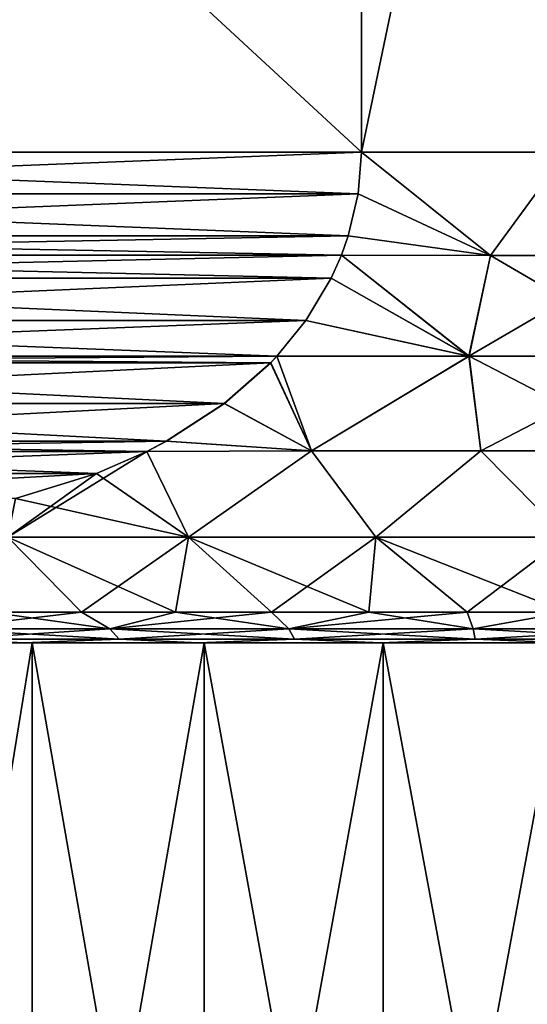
# Model space of a CAD drawing. Header units: metres. Extents: x -90 to 90, y -123 to 74.
# Tile 48 of 131: x -64.46 to -60.32, y 21.05 to 29.08. Entities that reach past the tile are written whole.
import ezdxf

# ---------------------------------------------------------------- set-up
doc = ezdxf.new("R2010")
doc.units = ezdxf.units.M
doc.layers.add('solid_11662012', color=7, linetype='CONTINUOUS')

msp = doc.modelspace()

# ---------------------------------------------------------------- linework, layer by layer
at = {"layer": 'solid_11662012'}
for points in [[(-70.330124, 28, 7.892305), (-61.669872, 36, 12.892304), (-70.330124, 36, 7.892305)], [(-61.669872, 28, 12.892304), (-61.669872, 36, 12.892304), (-70.330124, 28, 7.892305)], [(-61.669872, 28, -12.892304), (-70.330124, 36, -7.892305), (-61.669872, 36, -12.892304)], [(-70.330124, 28, -7.892305), (-70.330124, 36, -7.892305), (-61.669872, 28, -12.892304)], [(-60, 28, 13), (-60, 36, 13), (-61.669872, 36, 12.892304)], [(-60, 28, 13), (-61.669872, 36, 12.892304), (-61.669872, 28, 12.892304)], [(-61.669872, 28, -12.892304), (-61.669872, 36, -12.892304), (-60, 36, -13)], [(-61.669872, 28, -12.892304), (-60, 36, -13), (-60, 28, -13)], [(-61.669872, 28, 12.892304), (-70.330124, 28, 7.892305), (-70.303856, 27.65909, 7.907472)], [(-70.330124, 28, -7.892305), (-61.669872, 28, -12.892304), (-61.69614, 27.659098, -12.877139)], [(-70.303856, 27.659069, -7.907474), (-70.330124, 28, -7.892305), (-61.69614, 27.659098, -12.877139)], [(-61.696148, 27.659065, 12.877136), (-61.669872, 28, 12.892304), (-70.303856, 27.65909, 7.907472)], [(-61.696148, 27.659065, 12.877136), (-60.615589, 27.158506, 12.914017), (-61.669872, 28, 12.892304)], [(-60.615597, 27.158506, -12.914016), (-61.69614, 27.659098, -12.877139), (-61.669872, 28, -12.892304)], [(-60.615589, 27.158506, 12.914017), (-60, 28, 13), (-61.669872, 28, 12.892304)], [(-60.615597, 27.158506, -12.914016), (-61.669872, 28, -12.892304), (-60, 28, -13)], [(-59.384411, 27.158506, -12.914017), (-60.615597, 27.158506, -12.914016), (-60, 28, -13)], [(-60.615589, 27.158506, 12.914017), (-59.384403, 27.158506, 12.914016), (-60, 28, 13)], [(-70.303856, 27.659069, -7.907474), (-61.69614, 27.659098, -12.877139), (-61.776592, 27.316833, -12.830689)], [(-61.696148, 27.659065, 12.877136), (-70.303856, 27.65909, 7.907472), (-70.223404, 27.316828, 7.953921)], [(-70.303856, 27.659069, -7.907474), (-61.776592, 27.316833, -12.830689), (-70.223442, 27.31695, -7.953898)], [(-61.696148, 27.659065, 12.877136), (-70.223404, 27.316828, 7.953921), (-61.776558, 27.316944, 12.83071)], [(-60.615597, 27.158506, -12.914016), (-61.776592, 27.316833, -12.830689), (-61.69614, 27.659098, -12.877139)], [(-61.696148, 27.659065, 12.877136), (-61.776558, 27.316944, 12.83071), (-60.615589, 27.158506, 12.914017)], [(-70.223442, 27.31695, -7.953898), (-61.776592, 27.316833, -12.830689), (-61.832886, 27.159065, -12.798189)], [(-70.223442, 27.31695, -7.953898), (-61.832886, 27.159065, -12.798189), (-70.16713, 27.159103, -7.986412)], [(-61.776558, 27.316944, 12.83071), (-70.223404, 27.316828, 7.953921), (-70.167114, 27.159065, 7.98642)], [(-61.776558, 27.316944, 12.83071), (-70.167114, 27.159065, 7.98642), (-61.83287, 27.159101, 12.798198)], [(-60.615597, 27.158506, -12.914016), (-61.832886, 27.159065, -12.798189), (-61.776592, 27.316833, -12.830689)], [(-61.776558, 27.316944, 12.83071), (-61.83287, 27.159101, 12.798198), (-60.615589, 27.158506, 12.914017)], [(-70.16713, 27.159103, -7.986412), (-61.832886, 27.159065, -12.798189), (-61.916183, 26.972515, -12.750097)], [(-70.083946, 26.972782, -8.034436), (-70.16713, 27.159103, -7.986412), (-61.916183, 26.972515, -12.750097)], [(-61.83287, 27.159101, 12.798198), (-70.167114, 27.159065, 7.98642), (-70.083817, 26.972511, 8.034513)], [(-61.916058, 26.972775, 12.750171), (-61.83287, 27.159101, 12.798198), (-70.083817, 26.972511, 8.034513)], [(-60.792233, 26.337818, -12.690925), (-61.916183, 26.972515, -12.750097), (-61.832886, 27.159065, -12.798189)], [(-60.792179, 26.337818, 12.690928), (-61.83287, 27.159101, 12.798198), (-61.916058, 26.972775, 12.750171)], [(-60.792233, 26.337818, -12.690925), (-61.832886, 27.159065, -12.798189), (-60.615597, 27.158506, -12.914016)], [(-60.792179, 26.337818, 12.690928), (-60.615589, 27.158506, 12.914017), (-61.83287, 27.159101, 12.798198)], [(-60.792233, 26.337818, -12.690925), (-60.615597, 27.158506, -12.914016), (-59.384411, 27.158506, -12.914017)], [(-59.207821, 26.337818, -12.690928), (-60.792233, 26.337818, -12.690925), (-59.384411, 27.158506, -12.914017)], [(-60.792179, 26.337818, 12.690928), (-59.207767, 26.337818, 12.690925), (-60.615589, 27.158506, 12.914017)], [(-59.207767, 26.337818, 12.690925), (-59.384403, 27.158506, 12.914016), (-60.615589, 27.158506, 12.914017)], [(-69.87693, 26.627188, -8.153956), (-70.083946, 26.972782, -8.034436), (-61.916183, 26.972515, -12.750097)], [(-62.123074, 26.627176, 12.630649), (-61.916058, 26.972775, 12.750171), (-70.083817, 26.972511, 8.034513)], [(-62.123074, 26.627176, 12.630649), (-70.083817, 26.972511, 8.034513), (-69.876678, 26.626827, 8.154102)], [(-69.87693, 26.627188, -8.153956), (-61.916183, 26.972515, -12.750097), (-62.123322, 26.626829, -12.630507)], [(-60.792233, 26.337818, -12.690925), (-62.123322, 26.626829, -12.630507), (-61.916183, 26.972515, -12.750097)], [(-62.123074, 26.627176, 12.630649), (-60.792179, 26.337818, 12.690928), (-61.916058, 26.972775, 12.750171)], [(-69.87693, 26.627188, -8.153956), (-62.123322, 26.626829, -12.630507), (-62.357689, 26.338003, -12.495193)], [(-69.87693, 26.627188, -8.153956), (-62.357689, 26.338003, -12.495193), (-69.642281, 26.337971, -8.289433)], [(-62.123074, 26.627176, 12.630649), (-69.876678, 26.626827, 8.154102), (-69.642311, 26.338003, 8.289416)], [(-62.123074, 26.627176, 12.630649), (-69.642311, 26.338003, 8.289416), (-62.357719, 26.337971, 12.495176)], [(-62.123074, 26.627176, 12.630649), (-62.357719, 26.337971, 12.495176), (-60.792179, 26.337818, 12.690928)], [(-60.792233, 26.337818, -12.690925), (-62.357689, 26.338003, -12.495193), (-62.123322, 26.626829, -12.630507)], [(-62.357719, 26.337971, 12.495176), (-69.642311, 26.338003, 8.289416), (-69.590302, 26.283003, 8.319444)], [(-69.642281, 26.337971, -8.289433), (-62.357689, 26.338003, -12.495193), (-62.409702, 26.283001, -12.465164)], [(-69.590775, 26.283485, -8.319172), (-69.642281, 26.337971, -8.289433), (-62.409702, 26.283001, -12.465164)], [(-62.409241, 26.283474, 12.46543), (-62.357719, 26.337971, 12.495176), (-69.590302, 26.283003, 8.319444)], [(-62.409702, 26.283001, -12.465164), (-62.357689, 26.338003, -12.495193), (-62.076473, 25.56493, -12.1914)], [(-62.409241, 26.283474, 12.46543), (-62.076557, 25.56493, 12.191385), (-62.357719, 26.337971, 12.495176)], [(-62.357719, 26.337971, 12.495176), (-62.076557, 25.56493, 12.191385), (-60.792179, 26.337818, 12.690928)], [(-60.792233, 26.337818, -12.690925), (-62.076473, 25.56493, -12.1914), (-62.357689, 26.338003, -12.495193)], [(-60.792179, 26.337818, 12.690928), (-62.076557, 25.56493, 12.191385), (-60.695141, 25.56493, 12.347419)], [(-60.792233, 26.337818, -12.690925), (-60.695057, 25.56493, -12.347424), (-62.076473, 25.56493, -12.1914)], [(-59.207821, 26.337818, -12.690928), (-60.695057, 25.56493, -12.347424), (-60.792233, 26.337818, -12.690925)], [(-60.792179, 26.337818, 12.690928), (-60.695141, 25.56493, 12.347419), (-59.304943, 25.56493, 12.347424)], [(-60.792179, 26.337818, 12.690928), (-59.304943, 25.56493, 12.347424), (-59.207767, 26.337818, 12.690925)], [(-59.207821, 26.337818, -12.690928), (-59.304859, 25.56493, -12.347419), (-60.695057, 25.56493, -12.347424)], [(-69.213707, 25.950548, -8.536871), (-69.590775, 26.283485, -8.319172), (-62.409702, 26.283001, -12.465164)], [(-62.786312, 25.950535, 12.247728), (-62.409241, 26.283474, 12.46543), (-69.590302, 26.283003, 8.319444)], [(-62.786312, 25.950535, 12.247728), (-69.590302, 26.283003, 8.319444), (-69.212944, 25.949972, 8.537312)], [(-69.213707, 25.950548, -8.536871), (-62.409702, 26.283001, -12.465164), (-62.787064, 25.949966, -12.247293)], [(-62.787064, 25.949966, -12.247293), (-62.409702, 26.283001, -12.465164), (-62.076473, 25.56493, -12.1914)], [(-62.786312, 25.950535, 12.247728), (-62.076557, 25.56493, 12.191385), (-62.409241, 26.283474, 12.46543)], [(-69.213707, 25.950548, -8.536871), (-62.787064, 25.949966, -12.247293), (-68.740395, 25.644112, -8.81014)], [(-62.786312, 25.950535, 12.247728), (-69.212944, 25.949972, 8.537312), (-63.259624, 25.644102, 11.974461)], [(-63.259624, 25.644102, 11.974461), (-69.212944, 25.949972, 8.537312), (-68.73951, 25.643625, 8.810647)], [(-68.740395, 25.644112, -8.81014), (-62.787064, 25.949966, -12.247293), (-63.260502, 25.643618, -11.973956)], [(-63.260502, 25.643618, -11.973956), (-62.787064, 25.949966, -12.247293), (-62.076473, 25.56493, -12.1914)], [(-62.786312, 25.950535, 12.247728), (-63.259624, 25.644102, 11.974461), (-62.076557, 25.56493, 12.191385)], [(-68.740395, 25.644112, -8.81014), (-63.418743, 25.560745, -11.882594), (-68.5812, 25.560717, -8.902048)], [(-68.740395, 25.644112, -8.81014), (-63.260502, 25.643618, -11.973956), (-63.418743, 25.560745, -11.882594)], [(-63.259624, 25.644102, 11.974461), (-68.73951, 25.643625, 8.810647), (-68.581253, 25.560745, 8.902017)], [(-63.259624, 25.644102, 11.974461), (-68.581253, 25.560745, 8.902017), (-63.418797, 25.560717, 11.882563)], [(-63.259624, 25.644102, 11.974461), (-63.418797, 25.560717, 11.882563), (-62.076557, 25.56493, 12.191385)], [(-63.260502, 25.643618, -11.973956), (-62.076473, 25.56493, -12.1914), (-63.418743, 25.560745, -11.882594)], [(-63.418797, 25.560717, 11.882563), (-68.581253, 25.560745, 8.902017), (-68.170105, 25.380386, 9.139394)], [(-68.5812, 25.560717, -8.902048), (-63.418743, 25.560745, -11.882594), (-63.829906, 25.380383, -11.645209)], [(-68.5812, 25.560717, -8.902048), (-63.829906, 25.380383, -11.645209), (-68.170952, 25.380713, -9.138905)], [(-63.418797, 25.560717, 11.882563), (-68.170105, 25.380386, 9.139394), (-63.829067, 25.380705, 11.645694)], [(-64.551155, 24.862066, -10.987453), (-63.829906, 25.380383, -11.645209), (-63.418743, 25.560745, -11.882594)], [(-63.078064, 24.862066, -11.487498), (-64.551155, 24.862066, -10.987453), (-63.418743, 25.560745, -11.882594)], [(-63.418797, 25.560717, 11.882563), (-63.829067, 25.380705, 11.645694), (-63.078064, 24.862066, 11.487498)], [(-62.076557, 25.56493, 12.191385), (-63.418797, 25.560717, 11.882563), (-63.078064, 24.862066, 11.487498)], [(-63.078064, 24.862066, -11.487498), (-63.418743, 25.560745, -11.882594), (-62.076473, 25.56493, -12.1914)], [(-62.076557, 25.56493, 12.191385), (-63.078064, 24.862066, 11.487498), (-61.552315, 24.862066, 11.790989)], [(-61.552315, 24.862066, -11.790989), (-63.078064, 24.862066, -11.487498), (-62.076473, 25.56493, -12.1914)], [(-60.695141, 25.56493, 12.347419), (-62.076557, 25.56493, 12.191385), (-61.552315, 24.862066, 11.790989)], [(-61.552315, 24.862066, -11.790989), (-62.076473, 25.56493, -12.1914), (-60.695057, 25.56493, -12.347424)], [(-60.695141, 25.56493, 12.347419), (-61.552315, 24.862066, 11.790989), (-60, 24.862066, 11.892734)], [(-60, 24.862066, -11.892734), (-61.552315, 24.862066, -11.790989), (-60.695057, 25.56493, -12.347424)], [(-59.304943, 25.56493, 12.347424), (-60.695141, 25.56493, 12.347419), (-60, 24.862066, 11.892734)], [(-60, 24.862066, -11.892734), (-60.695057, 25.56493, -12.347424), (-59.304859, 25.56493, -12.347419)], [(-68.170952, 25.380713, -9.138905), (-63.829906, 25.380383, -11.645209), (-67.510857, 25.17601, -9.52001)], [(-63.829067, 25.380705, 11.645694), (-68.170105, 25.380386, 9.139394), (-64.489166, 25.176004, 11.264586)], [(-67.510857, 25.17601, -9.52001), (-63.829906, 25.380383, -11.645209), (-64.490013, 25.175797, -11.264097)], [(-64.551155, 24.862066, -10.987453), (-64.490013, 25.175797, -11.264097), (-63.829906, 25.380383, -11.645209)], [(-63.829067, 25.380705, 11.645694), (-64.489166, 25.176004, 11.264586), (-63.078064, 24.862066, 11.487498)], [(-64.489166, 25.176004, 11.264586), (-64.551155, 24.862066, 10.987453), (-63.078064, 24.862066, 11.487498)], [(-64.697174, 24.25, 10.285382), (-63.951454, 24.25, 10.594269), (-64.551155, 24.862066, 10.987453)], [(-63.951454, 24.25, -10.594269), (-64.697174, 24.25, -10.285382), (-64.551155, 24.862066, -10.987453)], [(-63.1856, 24.25, 10.84917), (-63.078064, 24.862066, 11.487498), (-64.551155, 24.862066, 10.987453)], [(-63.951454, 24.25, 10.594269), (-63.1856, 24.25, 10.84917), (-64.551155, 24.862066, 10.987453)], [(-63.951454, 24.25, -10.594269), (-64.551155, 24.862066, -10.987453), (-63.078064, 24.862066, -11.487498)], [(-63.1856, 24.25, -10.849169), (-63.951454, 24.25, -10.594269), (-63.078064, 24.862066, -11.487498)], [(-63.1856, 24.25, 10.84917), (-62.403515, 24.25, 11.048785), (-63.078064, 24.862066, 11.487498)], [(-62.403515, 24.25, -11.048785), (-63.1856, 24.25, -10.849169), (-63.078064, 24.862066, -11.487498)], [(-61.609177, 24.25, 11.192099), (-61.552315, 24.862066, 11.790989), (-63.078064, 24.862066, 11.487498)], [(-62.403515, 24.25, 11.048785), (-61.609177, 24.25, 11.192099), (-63.078064, 24.862066, 11.487498)], [(-62.403515, 24.25, -11.048785), (-63.078064, 24.862066, -11.487498), (-61.552315, 24.862066, -11.790989)], [(-61.60918, 24.25, -11.192099), (-62.403515, 24.25, -11.048785), (-61.552315, 24.862066, -11.790989)], [(-60.806644, 24.25, -11.278379), (-61.60918, 24.25, -11.192099), (-61.552315, 24.862066, -11.790989)], [(-61.609177, 24.25, 11.192099), (-60.806644, 24.25, 11.278379), (-61.552315, 24.862066, 11.790989)], [(-60, 24.25, 11.307189), (-60, 24.862066, 11.892734), (-61.552315, 24.862066, 11.790989)], [(-60.806644, 24.25, 11.278379), (-60, 24.25, 11.307189), (-61.552315, 24.862066, 11.790989)], [(-60.806644, 24.25, -11.278379), (-61.552315, 24.862066, -11.790989), (-60, 24.862066, -11.892734)], [(-60, 24.25, -11.307189), (-60.806644, 24.25, -11.278379), (-60, 24.862066, -11.892734)], [(-63.720299, 24.11396, 10.467916), (-64.697174, 24.25, 10.285382), (-65.111031, 24.11396, 9.863836)], [(-65.111031, 24.11396, -9.863836), (-64.697174, 24.25, -10.285382), (-63.951454, 24.25, -10.594269)], [(-65.111031, 24.11396, -9.863836), (-63.951454, 24.25, -10.594269), (-63.720299, 24.11396, -10.467916)], [(-63.720299, 24.11396, 10.467916), (-63.951454, 24.25, 10.594269), (-64.697174, 24.25, 10.285382)], [(-63.720299, 24.11396, 10.467916), (-63.1856, 24.25, 10.84917), (-63.951454, 24.25, 10.594269)], [(-63.720299, 24.11396, -10.467916), (-63.951454, 24.25, -10.594269), (-63.1856, 24.25, -10.849169)], [(-62.260265, 24.11396, 10.876998), (-63.1856, 24.25, 10.84917), (-63.720299, 24.11396, 10.467916)], [(-63.720299, 24.11396, -10.467916), (-63.1856, 24.25, -10.849169), (-62.403515, 24.25, -11.048785)], [(-63.720299, 24.11396, -10.467916), (-62.403515, 24.25, -11.048785), (-62.260265, 24.11396, -10.876998)], [(-62.260265, 24.11396, 10.876998), (-62.403515, 24.25, 11.048785), (-63.1856, 24.25, 10.84917)], [(-62.260265, 24.11396, 10.876998), (-61.609177, 24.25, 11.192099), (-62.403515, 24.25, 11.048785)], [(-62.260265, 24.11396, -10.876998), (-62.403515, 24.25, -11.048785), (-61.60918, 24.25, -11.192099)], [(-60.758129, 24.11396, 11.083462), (-61.609177, 24.25, 11.192099), (-62.260265, 24.11396, 10.876998)], [(-62.260265, 24.11396, -10.876998), (-61.60918, 24.25, -11.192099), (-60.806644, 24.25, -11.278379)], [(-62.260265, 24.11396, -10.876998), (-60.806644, 24.25, -11.278379), (-60.758129, 24.11396, -11.083462)], [(-60.758129, 24.11396, 11.083462), (-60.806644, 24.25, 11.278379), (-61.609177, 24.25, 11.192099)], [(-60.758129, 24.11396, 11.083462), (-60, 24.25, 11.307189), (-60.806644, 24.25, 11.278379)], [(-60.758129, 24.11396, -11.083462), (-60.806644, 24.25, -11.278379), (-60, 24.25, -11.307189)], [(-59.241871, 24.11396, 11.083462), (-60, 24.25, 11.307189), (-60.758129, 24.11396, 11.083462)], [(-60.758129, 24.11396, -11.083462), (-60, 24.25, -11.307189), (-59.241871, 24.11396, -11.083462)], [(-65.111031, 24.11396, 9.863836), (-65.007507, 24.028879, 9.664043), (-63.644943, 24.028879, 10.255887)], [(-63.720299, 24.11396, 10.467916), (-65.111031, 24.11396, 9.863836), (-63.644943, 24.028879, 10.255887)], [(-65.111031, 24.11396, -9.863836), (-63.720299, 24.11396, -10.467916), (-65.007507, 24.028879, -9.664043)], [(-63.720299, 24.11396, -10.467916), (-63.644943, 24.028879, -10.255887), (-65.007507, 24.028879, -9.664043)], [(-63.720299, 24.11396, 10.467916), (-63.644943, 24.028879, 10.255887), (-62.214485, 24.028879, 10.656683)], [(-62.260265, 24.11396, 10.876998), (-63.720299, 24.11396, 10.467916), (-62.214485, 24.028879, 10.656683)], [(-63.720299, 24.11396, -10.467916), (-62.260265, 24.11396, -10.876998), (-63.644943, 24.028879, -10.255887)], [(-62.260265, 24.11396, -10.876998), (-62.214485, 24.028879, -10.656683), (-63.644943, 24.028879, -10.255887)], [(-62.260265, 24.11396, 10.876998), (-62.214485, 24.028879, 10.656683), (-60.742775, 24.028879, 10.858965)], [(-60.758129, 24.11396, 11.083462), (-62.260265, 24.11396, 10.876998), (-60.742775, 24.028879, 10.858965)], [(-62.260265, 24.11396, -10.876998), (-60.758129, 24.11396, -11.083462), (-62.214485, 24.028879, -10.656683)], [(-60.758129, 24.11396, -11.083462), (-60.742775, 24.028879, -10.858965), (-62.214485, 24.028879, -10.656683)], [(-60.758129, 24.11396, 11.083462), (-60.742775, 24.028879, 10.858965), (-59.257225, 24.028879, 10.858965)], [(-59.241871, 24.11396, 11.083462), (-60.758129, 24.11396, 11.083462), (-59.257225, 24.028879, 10.858965)], [(-60.758129, 24.11396, -11.083462), (-59.241871, 24.11396, -11.083462), (-60.742775, 24.028879, -10.858965)], [(-59.241871, 24.11396, -11.083462), (-59.257225, 24.028879, -10.858965), (-60.742775, 24.028879, -10.858965)], [(-65.007507, 24.028879, -9.664043), (-64.421967, 24, -9.683915), (-65.755043, 24, -8.956087)], [(-65.007507, 24.028879, 9.664043), (-65.755013, 24, 8.956107), (-64.421928, 24, 9.683931)], [(-63.644943, 24.028879, 10.255887), (-65.007507, 24.028879, 9.664043), (-64.421928, 24, 9.683931)], [(-65.007507, 24.028879, -9.664043), (-63.644943, 24.028879, -10.255887), (-64.421967, 24, -9.683915)], [(-63.644943, 24.028879, -10.255887), (-62.998985, 24, -10.214601), (-64.421967, 24, -9.683915)], [(-63.644943, 24.028879, 10.255887), (-64.421928, 24, 9.683931), (-62.998951, 24, 10.214611)], [(-62.214485, 24.028879, 10.656683), (-63.644943, 24.028879, 10.255887), (-62.998951, 24, 10.214611)], [(-63.644943, 24.028879, -10.255887), (-62.214485, 24.028879, -10.656683), (-62.998985, 24, -10.214601)], [(-62.214485, 24.028879, -10.656683), (-61.514889, 24, -10.537416), (-62.998985, 24, -10.214601)], [(-62.214485, 24.028879, 10.656683), (-62.998951, 24, 10.214611), (-61.514851, 24, 10.537421)], [(-60.742775, 24.028879, 10.858965), (-62.214485, 24.028879, 10.656683), (-61.514851, 24, 10.537421)], [(-62.214485, 24.028879, -10.656683), (-60.742775, 24.028879, -10.858965), (-61.514889, 24, -10.537416)], [(-60.742775, 24.028879, -10.858965), (-60.000019, 24, -10.645749), (-61.514889, 24, -10.537416)], [(-60.742775, 24.028879, 10.858965), (-61.514851, 24, 10.537421), (-59.999981, 24, 10.645749)], [(-59.257225, 24.028879, 10.858965), (-60.742775, 24.028879, 10.858965), (-59.999981, 24, 10.645749)], [(-60.742775, 24.028879, -10.858965), (-59.257225, 24.028879, -10.858965), (-60.000019, 24, -10.645749)], [(-65.755043, 24, -8.956087), (-64.352539, 24, -9.530657), (-65.664551, 24, -8.814242)], [(-65.755043, 24, -8.956087), (-64.421967, 24, -9.683915), (-64.352539, 24, -9.530657)], [(-65.755013, 24, 8.956107), (-65.664551, 24, 8.814242), (-64.352539, 24, 9.530657)], [(-64.421928, 24, 9.683931), (-65.755013, 24, 8.956107), (-64.352539, 24, 9.530657)], [(-65.664566, 15.961881, -8.814235), (-65.664551, 24, -8.814242), (-64.352539, 24, -9.530657)], [(-64.352509, 15.961881, -9.530669), (-65.664566, 15.961881, -8.814235), (-64.352539, 24, -9.530657)], [(-65.664566, 15.961881, 8.814235), (-64.352509, 15.961881, 9.530669), (-65.664551, 24, 8.814242)], [(-64.352509, 15.961881, 9.530669), (-64.352539, 24, 9.530657), (-65.664551, 24, 8.814242)], [(-64.421967, 24, -9.683915), (-62.951824, 24, -10.053095), (-64.352539, 24, -9.530657)], [(-64.421967, 24, -9.683915), (-62.998985, 24, -10.214601), (-62.951824, 24, -10.053095)], [(-64.421928, 24, 9.683931), (-64.352539, 24, 9.530657), (-62.951824, 24, 10.053095)], [(-62.998951, 24, 10.214611), (-64.421928, 24, 9.683931), (-62.951824, 24, 10.053095)], [(-64.352509, 15.961881, -9.530669), (-64.352539, 24, -9.530657), (-62.951824, 24, -10.053095)], [(-62.951851, 15.961881, 10.053088), (-62.951824, 24, 10.053095), (-64.352539, 24, 9.530657)], [(-64.352509, 15.961881, 9.530669), (-62.951851, 15.961881, 10.053088), (-64.352539, 24, 9.530657)], [(-62.951851, 15.961881, -10.053088), (-64.352509, 15.961881, -9.530669), (-62.951824, 24, -10.053095)], [(-62.998985, 24, -10.214601), (-61.491116, 24, -10.370851), (-62.951824, 24, -10.053095)], [(-62.998985, 24, -10.214601), (-61.514889, 24, -10.537416), (-61.491116, 24, -10.370851)], [(-62.998951, 24, 10.214611), (-62.951824, 24, 10.053095), (-61.491116, 24, 10.370851)], [(-61.514851, 24, 10.537421), (-62.998951, 24, 10.214611), (-61.491116, 24, 10.370851)], [(-62.951851, 15.961881, -10.053088), (-62.951824, 24, -10.053095), (-61.491116, 24, -10.370851)], [(-61.491104, 15.961881, -10.370854), (-62.951851, 15.961881, -10.053088), (-61.491116, 24, -10.370851)], [(-62.951851, 15.961881, 10.053088), (-61.491104, 15.961881, 10.370854), (-62.951824, 24, 10.053095)], [(-61.491104, 15.961881, 10.370854), (-61.491116, 24, 10.370851), (-62.951824, 24, 10.053095)], [(-61.514889, 24, -10.537416), (-60, 24, -10.4775), (-61.491116, 24, -10.370851)], [(-61.514889, 24, -10.537416), (-58.485149, 24, -10.537421), (-60, 24, -10.4775)], [(-61.514889, 24, -10.537416), (-60.000019, 24, -10.645749), (-58.485149, 24, -10.537421)], [(-61.514851, 24, 10.537421), (-61.491116, 24, 10.370851), (-60, 24, 10.4775)], [(-58.485111, 24, 10.537416), (-61.514851, 24, 10.537421), (-60, 24, 10.4775)], [(-58.485111, 24, 10.537416), (-59.999981, 24, 10.645749), (-61.514851, 24, 10.537421)], [(-61.491104, 15.961881, -10.370854), (-61.491116, 24, -10.370851), (-60, 24, -10.4775)], [(-60, 15.961881, 10.4775), (-60, 24, 10.4775), (-61.491116, 24, 10.370851)], [(-61.491104, 15.961881, 10.370854), (-60, 15.961881, 10.4775), (-61.491116, 24, 10.370851)], [(-60, 15.961881, -10.4775), (-61.491104, 15.961881, -10.370854), (-60, 24, -10.4775)]]:
    msp.add_3dface(points, dxfattribs=at)

doc.saveas('drawing.dxf')
